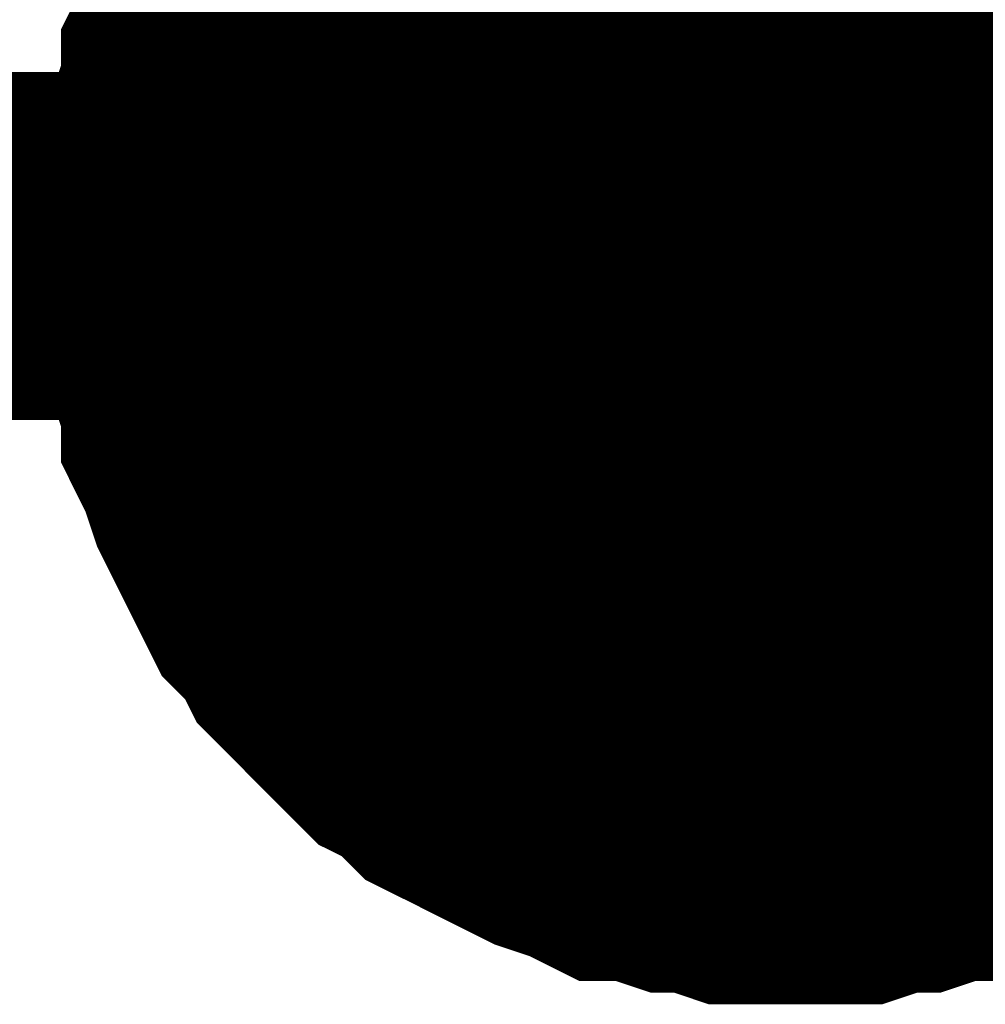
# Model space of a CAD drawing. Header units: inches. Extents: x 0 to 17, y 0 to 11.
# Tile 4 of 48: x 5.574 to 5.6068, y 5.324 to 5.3574. Entities that reach past the tile are written whole.
import ezdxf

# ---------------------------------------------------------------- set-up
doc = ezdxf.new("R2010")
doc.units = ezdxf.units.IN
doc.header["$MEASUREMENT"] = 0
doc.layers.add('Sheet', color=255, linetype='Continuous')

msp = doc.modelspace()

# ---------------------------------------------------------------- linework, layer by layer
at = {"layer": 'Sheet'}
for points in [[(5.600326, 6.149834, 0.0118, 0.0118, 0), (5.600326, 5.349733, 0.0118, 0.0118, 0)], [(8.100373, 5.449647, 0.0118, 0.0118, 0), (8.100373, 5.349733, 0.0118, 0.0118, 0), (5.600326, 5.349733, 0.0118, 0.0118, 0), (5.400513, 5.349733, 0.0118, 0.0118, 0)], [(5.580504, 5.349733, 0.0118, 0.0118, 0), (5.580504, 5.350923, 0.0118, 0.0118, 0), (5.580504, 5.351716, 0.0118, 0.0118, 0), (5.5809, 5.352905, 0.0118, 0.0118, 0), (5.5809, 5.353698, 0.0118, 0.0118, 0), (5.581297, 5.354888, 0.0118, 0.0118, 0), (5.581297, 5.355681, 0.0118, 0.0118, 0), (5.581693, 5.356473, 0.0118, 0.0118, 0), (5.58209, 5.357663, 0.0118, 0.0118, 0), (5.582486, 5.358456, 0.0118, 0.0118, 0), (5.582882, 5.359249, 0.0118, 0.0118, 0), (5.583279, 5.360042, 0.0118, 0.0118, 0), (5.583675, 5.360835, 0.0118, 0.0118, 0), (5.584468, 5.361628, 0.0118, 0.0118, 0), (5.584865, 5.362421, 0.0118, 0.0118, 0), (5.585658, 5.363214, 0.0118, 0.0118, 0), (5.586054, 5.364007, 0.0118, 0.0118, 0)], [(5.580504, 5.349733, 0.0118, 0.0118, 0), (5.580504, 5.350923, 0.0118, 0.0118, 0), (5.580504, 5.351716, 0.0118, 0.0118, 0), (5.5809, 5.352905, 0.0118, 0.0118, 0), (5.5809, 5.353698, 0.0118, 0.0118, 0), (5.581297, 5.354888, 0.0118, 0.0118, 0), (5.581297, 5.355681, 0.0118, 0.0118, 0), (5.581693, 5.356473, 0.0118, 0.0118, 0), (5.58209, 5.357663, 0.0118, 0.0118, 0), (5.582486, 5.358456, 0.0118, 0.0118, 0), (5.582882, 5.359249, 0.0118, 0.0118, 0), (5.583279, 5.360042, 0.0118, 0.0118, 0), (5.583675, 5.360835, 0.0118, 0.0118, 0), (5.584468, 5.361628, 0.0118, 0.0118, 0), (5.584865, 5.362421, 0.0118, 0.0118, 0), (5.585658, 5.363214, 0.0118, 0.0118, 0), (5.586054, 5.364007, 0.0118, 0.0118, 0)], [(5.580504, 5.349733, 0.0118, 0.0118, 0), (5.580504, 5.350923, 0.0118, 0.0118, 0), (5.580504, 5.351716, 0.0118, 0.0118, 0), (5.5809, 5.352905, 0.0118, 0.0118, 0), (5.5809, 5.353698, 0.0118, 0.0118, 0), (5.581297, 5.354888, 0.0118, 0.0118, 0), (5.581297, 5.355681, 0.0118, 0.0118, 0), (5.581693, 5.356473, 0.0118, 0.0118, 0), (5.58209, 5.357663, 0.0118, 0.0118, 0), (5.582486, 5.358456, 0.0118, 0.0118, 0), (5.582882, 5.359249, 0.0118, 0.0118, 0), (5.583279, 5.360042, 0.0118, 0.0118, 0), (5.583675, 5.360835, 0.0118, 0.0118, 0), (5.584468, 5.361628, 0.0118, 0.0118, 0), (5.584865, 5.362421, 0.0118, 0.0118, 0), (5.585658, 5.363214, 0.0118, 0.0118, 0), (5.586054, 5.364007, 0.0118, 0.0118, 0)], [(5.580504, 5.349733, 0.0118, 0.0118, 0), (5.580504, 5.350923, 0.0118, 0.0118, 0), (5.580504, 5.351716, 0.0118, 0.0118, 0), (5.5809, 5.352905, 0.0118, 0.0118, 0), (5.5809, 5.353698, 0.0118, 0.0118, 0), (5.581297, 5.354888, 0.0118, 0.0118, 0), (5.581297, 5.355681, 0.0118, 0.0118, 0), (5.581693, 5.356473, 0.0118, 0.0118, 0), (5.58209, 5.357663, 0.0118, 0.0118, 0), (5.582486, 5.358456, 0.0118, 0.0118, 0), (5.582882, 5.359249, 0.0118, 0.0118, 0), (5.583279, 5.360042, 0.0118, 0.0118, 0), (5.583675, 5.360835, 0.0118, 0.0118, 0), (5.584468, 5.361628, 0.0118, 0.0118, 0), (5.584865, 5.362421, 0.0118, 0.0118, 0), (5.585658, 5.363214, 0.0118, 0.0118, 0), (5.586054, 5.364007, 0.0118, 0.0118, 0)], [(5.580504, 5.349733, 0.0039, 0.0039, 0), (5.580504, 5.350923, 0.0039, 0.0039, 0), (5.580504, 5.351716, 0.0039, 0.0039, 0), (5.5809, 5.352905, 0.0039, 0.0039, 0), (5.5809, 5.353698, 0.0039, 0.0039, 0), (5.581297, 5.354888, 0.0039, 0.0039, 0), (5.581297, 5.355681, 0.0039, 0.0039, 0), (5.581693, 5.356473, 0.0039, 0.0039, 0), (5.58209, 5.357663, 0.0039, 0.0039, 0), (5.582486, 5.358456, 0.0039, 0.0039, 0), (5.582882, 5.359249, 0.0039, 0.0039, 0), (5.583279, 5.360042, 0.0039, 0.0039, 0)], [(5.580504, 5.349733, 0.0039, 0.0039, 0), (5.580504, 5.350923, 0.0039, 0.0039, 0), (5.580504, 5.351716, 0.0039, 0.0039, 0), (5.5809, 5.352905, 0.0039, 0.0039, 0), (5.5809, 5.353698, 0.0039, 0.0039, 0), (5.581297, 5.354888, 0.0039, 0.0039, 0), (5.581297, 5.355681, 0.0039, 0.0039, 0), (5.581693, 5.356473, 0.0039, 0.0039, 0), (5.58209, 5.357663, 0.0039, 0.0039, 0), (5.582486, 5.358456, 0.0039, 0.0039, 0), (5.582882, 5.359249, 0.0039, 0.0039, 0), (5.583279, 5.360042, 0.0039, 0.0039, 0)], [(5.580504, 5.349733, 0.0039, 0.0039, 0), (5.580504, 5.350923, 0.0039, 0.0039, 0), (5.580504, 5.351716, 0.0039, 0.0039, 0), (5.5809, 5.352905, 0.0039, 0.0039, 0), (5.5809, 5.353698, 0.0039, 0.0039, 0), (5.581297, 5.354888, 0.0039, 0.0039, 0), (5.581297, 5.355681, 0.0039, 0.0039, 0), (5.581693, 5.356473, 0.0039, 0.0039, 0), (5.58209, 5.357663, 0.0039, 0.0039, 0), (5.582486, 5.358456, 0.0039, 0.0039, 0), (5.582882, 5.359249, 0.0039, 0.0039, 0), (5.583279, 5.360042, 0.0039, 0.0039, 0)], [(5.580504, 5.349733, 0.0039, 0.0039, 0), (5.580504, 5.350923, 0.0039, 0.0039, 0), (5.580504, 5.351716, 0.0039, 0.0039, 0), (5.5809, 5.352905, 0.0039, 0.0039, 0), (5.5809, 5.353698, 0.0039, 0.0039, 0), (5.581297, 5.354888, 0.0039, 0.0039, 0), (5.581297, 5.355681, 0.0039, 0.0039, 0), (5.581693, 5.356473, 0.0039, 0.0039, 0), (5.58209, 5.357663, 0.0039, 0.0039, 0), (5.582486, 5.358456, 0.0039, 0.0039, 0), (5.582882, 5.359249, 0.0039, 0.0039, 0), (5.583279, 5.360042, 0.0039, 0.0039, 0)], [(5.600326, 5.329909, 0.0118, 0.0118, 0), (5.599137, 5.329909, 0.0118, 0.0118, 0), (5.598344, 5.329909, 0.0118, 0.0118, 0), (5.597155, 5.330306, 0.0118, 0.0118, 0), (5.596362, 5.330306, 0.0118, 0.0118, 0), (5.595173, 5.330702, 0.0118, 0.0118, 0), (5.59438, 5.330702, 0.0118, 0.0118, 0), (5.593587, 5.331099, 0.0118, 0.0118, 0), (5.592397, 5.331495, 0.0118, 0.0118, 0), (5.591604, 5.331892, 0.0118, 0.0118, 0), (5.590812, 5.332288, 0.0118, 0.0118, 0), (5.590019, 5.332685, 0.0118, 0.0118, 0), (5.589226, 5.333081, 0.0118, 0.0118, 0), (5.588433, 5.333874, 0.0118, 0.0118, 0), (5.58764, 5.33427, 0.0118, 0.0118, 0), (5.586847, 5.335063, 0.0118, 0.0118, 0), (5.586054, 5.335856, 0.0118, 0.0118, 0), (5.585658, 5.336253, 0.0118, 0.0118, 0), (5.584865, 5.337046, 0.0118, 0.0118, 0), (5.584468, 5.337839, 0.0118, 0.0118, 0), (5.583675, 5.338632, 0.0118, 0.0118, 0), (5.583279, 5.339425, 0.0118, 0.0118, 0), (5.582882, 5.340218, 0.0118, 0.0118, 0), (5.582486, 5.341011, 0.0118, 0.0118, 0), (5.58209, 5.341804, 0.0118, 0.0118, 0), (5.581693, 5.342993, 0.0118, 0.0118, 0), (5.581297, 5.343786, 0.0118, 0.0118, 0), (5.581297, 5.344579, 0.0118, 0.0118, 0), (5.5809, 5.345768, 0.0118, 0.0118, 0), (5.5809, 5.346561, 0.0118, 0.0118, 0), (5.580504, 5.347751, 0.0118, 0.0118, 0), (5.580504, 5.348544, 0.0118, 0.0118, 0), (5.580504, 5.349733, 0.0118, 0.0118, 0)], [(5.580504, 5.349733, 0.0118, 0.0118, 0), (5.580504, 5.349733, 0.0118, 0.0118, 0)], [(5.600326, 5.329909, 0.0118, 0.0118, 0), (5.599137, 5.329909, 0.0118, 0.0118, 0), (5.598344, 5.329909, 0.0118, 0.0118, 0), (5.597155, 5.330306, 0.0118, 0.0118, 0), (5.596362, 5.330306, 0.0118, 0.0118, 0), (5.595173, 5.330702, 0.0118, 0.0118, 0), (5.59438, 5.330702, 0.0118, 0.0118, 0), (5.593587, 5.331099, 0.0118, 0.0118, 0), (5.592397, 5.331495, 0.0118, 0.0118, 0), (5.591604, 5.331892, 0.0118, 0.0118, 0), (5.590812, 5.332288, 0.0118, 0.0118, 0), (5.590019, 5.332685, 0.0118, 0.0118, 0), (5.589226, 5.333081, 0.0118, 0.0118, 0), (5.588433, 5.333874, 0.0118, 0.0118, 0), (5.58764, 5.33427, 0.0118, 0.0118, 0), (5.586847, 5.335063, 0.0118, 0.0118, 0), (5.586054, 5.335856, 0.0118, 0.0118, 0), (5.585658, 5.336253, 0.0118, 0.0118, 0), (5.584865, 5.337046, 0.0118, 0.0118, 0), (5.584468, 5.337839, 0.0118, 0.0118, 0), (5.583675, 5.338632, 0.0118, 0.0118, 0), (5.583279, 5.339425, 0.0118, 0.0118, 0), (5.582882, 5.340218, 0.0118, 0.0118, 0), (5.582486, 5.341011, 0.0118, 0.0118, 0), (5.58209, 5.341804, 0.0118, 0.0118, 0), (5.581693, 5.342993, 0.0118, 0.0118, 0), (5.581297, 5.343786, 0.0118, 0.0118, 0), (5.581297, 5.344579, 0.0118, 0.0118, 0), (5.5809, 5.345768, 0.0118, 0.0118, 0), (5.5809, 5.346561, 0.0118, 0.0118, 0), (5.580504, 5.347751, 0.0118, 0.0118, 0), (5.580504, 5.348544, 0.0118, 0.0118, 0), (5.580504, 5.349733, 0.0118, 0.0118, 0)], [(5.580504, 5.349733, 0.0118, 0.0118, 0), (5.580504, 5.349733, 0.0118, 0.0118, 0)], [(5.600326, 5.329909, 0.0118, 0.0118, 0), (5.599137, 5.329909, 0.0118, 0.0118, 0), (5.598344, 5.329909, 0.0118, 0.0118, 0), (5.597155, 5.330306, 0.0118, 0.0118, 0), (5.596362, 5.330306, 0.0118, 0.0118, 0), (5.595173, 5.330702, 0.0118, 0.0118, 0), (5.59438, 5.330702, 0.0118, 0.0118, 0), (5.593587, 5.331099, 0.0118, 0.0118, 0), (5.592397, 5.331495, 0.0118, 0.0118, 0), (5.591604, 5.331892, 0.0118, 0.0118, 0), (5.590812, 5.332288, 0.0118, 0.0118, 0), (5.590019, 5.332685, 0.0118, 0.0118, 0), (5.589226, 5.333081, 0.0118, 0.0118, 0), (5.588433, 5.333874, 0.0118, 0.0118, 0), (5.58764, 5.33427, 0.0118, 0.0118, 0), (5.586847, 5.335063, 0.0118, 0.0118, 0), (5.586054, 5.335856, 0.0118, 0.0118, 0), (5.585658, 5.336253, 0.0118, 0.0118, 0), (5.584865, 5.337046, 0.0118, 0.0118, 0), (5.584468, 5.337839, 0.0118, 0.0118, 0), (5.583675, 5.338632, 0.0118, 0.0118, 0), (5.583279, 5.339425, 0.0118, 0.0118, 0), (5.582882, 5.340218, 0.0118, 0.0118, 0), (5.582486, 5.341011, 0.0118, 0.0118, 0), (5.58209, 5.341804, 0.0118, 0.0118, 0), (5.581693, 5.342993, 0.0118, 0.0118, 0), (5.581297, 5.343786, 0.0118, 0.0118, 0), (5.581297, 5.344579, 0.0118, 0.0118, 0), (5.5809, 5.345768, 0.0118, 0.0118, 0), (5.5809, 5.346561, 0.0118, 0.0118, 0), (5.580504, 5.347751, 0.0118, 0.0118, 0), (5.580504, 5.348544, 0.0118, 0.0118, 0), (5.580504, 5.349733, 0.0118, 0.0118, 0)], [(5.580504, 5.349733, 0.0118, 0.0118, 0), (5.580504, 5.349733, 0.0118, 0.0118, 0)], [(5.600326, 5.329909, 0.0118, 0.0118, 0), (5.599137, 5.329909, 0.0118, 0.0118, 0), (5.598344, 5.329909, 0.0118, 0.0118, 0), (5.597155, 5.330306, 0.0118, 0.0118, 0), (5.596362, 5.330306, 0.0118, 0.0118, 0), (5.595173, 5.330702, 0.0118, 0.0118, 0), (5.59438, 5.330702, 0.0118, 0.0118, 0), (5.593587, 5.331099, 0.0118, 0.0118, 0), (5.592397, 5.331495, 0.0118, 0.0118, 0), (5.591604, 5.331892, 0.0118, 0.0118, 0), (5.590812, 5.332288, 0.0118, 0.0118, 0), (5.590019, 5.332685, 0.0118, 0.0118, 0), (5.589226, 5.333081, 0.0118, 0.0118, 0), (5.588433, 5.333874, 0.0118, 0.0118, 0), (5.58764, 5.33427, 0.0118, 0.0118, 0), (5.586847, 5.335063, 0.0118, 0.0118, 0), (5.586054, 5.335856, 0.0118, 0.0118, 0), (5.585658, 5.336253, 0.0118, 0.0118, 0), (5.584865, 5.337046, 0.0118, 0.0118, 0), (5.584468, 5.337839, 0.0118, 0.0118, 0), (5.583675, 5.338632, 0.0118, 0.0118, 0), (5.583279, 5.339425, 0.0118, 0.0118, 0), (5.582882, 5.340218, 0.0118, 0.0118, 0), (5.582486, 5.341011, 0.0118, 0.0118, 0), (5.58209, 5.341804, 0.0118, 0.0118, 0), (5.581693, 5.342993, 0.0118, 0.0118, 0), (5.581297, 5.343786, 0.0118, 0.0118, 0), (5.581297, 5.344579, 0.0118, 0.0118, 0), (5.5809, 5.345768, 0.0118, 0.0118, 0), (5.5809, 5.346561, 0.0118, 0.0118, 0), (5.580504, 5.347751, 0.0118, 0.0118, 0), (5.580504, 5.348544, 0.0118, 0.0118, 0), (5.580504, 5.349733, 0.0118, 0.0118, 0)], [(5.580504, 5.349733, 0.0118, 0.0118, 0), (5.580504, 5.349733, 0.0118, 0.0118, 0)], [(5.600326, 5.329909, 0.0039, 0.0039, 0), (5.599137, 5.329909, 0.0039, 0.0039, 0), (5.598344, 5.329909, 0.0039, 0.0039, 0), (5.597155, 5.330306, 0.0039, 0.0039, 0), (5.596362, 5.330306, 0.0039, 0.0039, 0), (5.595173, 5.330702, 0.0039, 0.0039, 0), (5.59438, 5.330702, 0.0039, 0.0039, 0), (5.593587, 5.331099, 0.0039, 0.0039, 0), (5.592397, 5.331495, 0.0039, 0.0039, 0), (5.591604, 5.331892, 0.0039, 0.0039, 0), (5.590812, 5.332288, 0.0039, 0.0039, 0), (5.590019, 5.332685, 0.0039, 0.0039, 0), (5.589226, 5.333081, 0.0039, 0.0039, 0), (5.588433, 5.333874, 0.0039, 0.0039, 0), (5.58764, 5.33427, 0.0039, 0.0039, 0), (5.586847, 5.335063, 0.0039, 0.0039, 0), (5.586054, 5.335856, 0.0039, 0.0039, 0), (5.585658, 5.336253, 0.0039, 0.0039, 0), (5.584865, 5.337046, 0.0039, 0.0039, 0), (5.584468, 5.337839, 0.0039, 0.0039, 0), (5.583675, 5.338632, 0.0039, 0.0039, 0), (5.583279, 5.339425, 0.0039, 0.0039, 0), (5.582882, 5.340218, 0.0039, 0.0039, 0), (5.582486, 5.341011, 0.0039, 0.0039, 0), (5.58209, 5.341804, 0.0039, 0.0039, 0), (5.581693, 5.342993, 0.0039, 0.0039, 0), (5.581297, 5.343786, 0.0039, 0.0039, 0), (5.581297, 5.344579, 0.0039, 0.0039, 0), (5.5809, 5.345768, 0.0039, 0.0039, 0), (5.5809, 5.346561, 0.0039, 0.0039, 0), (5.580504, 5.347751, 0.0039, 0.0039, 0), (5.580504, 5.348544, 0.0039, 0.0039, 0), (5.580504, 5.349733, 0.0039, 0.0039, 0)], [(5.580504, 5.349733, 0.0039, 0.0039, 0), (5.580504, 5.349733, 0.0039, 0.0039, 0)], [(5.600326, 5.329909, 0.0039, 0.0039, 0), (5.599137, 5.329909, 0.0039, 0.0039, 0), (5.598344, 5.329909, 0.0039, 0.0039, 0), (5.597155, 5.330306, 0.0039, 0.0039, 0), (5.596362, 5.330306, 0.0039, 0.0039, 0), (5.595173, 5.330702, 0.0039, 0.0039, 0), (5.59438, 5.330702, 0.0039, 0.0039, 0), (5.593587, 5.331099, 0.0039, 0.0039, 0), (5.592397, 5.331495, 0.0039, 0.0039, 0), (5.591604, 5.331892, 0.0039, 0.0039, 0), (5.590812, 5.332288, 0.0039, 0.0039, 0), (5.590019, 5.332685, 0.0039, 0.0039, 0), (5.589226, 5.333081, 0.0039, 0.0039, 0), (5.588433, 5.333874, 0.0039, 0.0039, 0), (5.58764, 5.33427, 0.0039, 0.0039, 0), (5.586847, 5.335063, 0.0039, 0.0039, 0), (5.586054, 5.335856, 0.0039, 0.0039, 0), (5.585658, 5.336253, 0.0039, 0.0039, 0), (5.584865, 5.337046, 0.0039, 0.0039, 0), (5.584468, 5.337839, 0.0039, 0.0039, 0), (5.583675, 5.338632, 0.0039, 0.0039, 0), (5.583279, 5.339425, 0.0039, 0.0039, 0), (5.582882, 5.340218, 0.0039, 0.0039, 0), (5.582486, 5.341011, 0.0039, 0.0039, 0), (5.58209, 5.341804, 0.0039, 0.0039, 0), (5.581693, 5.342993, 0.0039, 0.0039, 0), (5.581297, 5.343786, 0.0039, 0.0039, 0), (5.581297, 5.344579, 0.0039, 0.0039, 0), (5.5809, 5.345768, 0.0039, 0.0039, 0), (5.5809, 5.346561, 0.0039, 0.0039, 0), (5.580504, 5.347751, 0.0039, 0.0039, 0), (5.580504, 5.348544, 0.0039, 0.0039, 0), (5.580504, 5.349733, 0.0039, 0.0039, 0)], [(5.580504, 5.349733, 0.0039, 0.0039, 0), (5.580504, 5.349733, 0.0039, 0.0039, 0)], [(5.600326, 5.329909, 0.0039, 0.0039, 0), (5.599137, 5.329909, 0.0039, 0.0039, 0), (5.598344, 5.329909, 0.0039, 0.0039, 0), (5.597155, 5.330306, 0.0039, 0.0039, 0), (5.596362, 5.330306, 0.0039, 0.0039, 0), (5.595173, 5.330702, 0.0039, 0.0039, 0), (5.59438, 5.330702, 0.0039, 0.0039, 0), (5.593587, 5.331099, 0.0039, 0.0039, 0), (5.592397, 5.331495, 0.0039, 0.0039, 0), (5.591604, 5.331892, 0.0039, 0.0039, 0), (5.590812, 5.332288, 0.0039, 0.0039, 0), (5.590019, 5.332685, 0.0039, 0.0039, 0), (5.589226, 5.333081, 0.0039, 0.0039, 0), (5.588433, 5.333874, 0.0039, 0.0039, 0), (5.58764, 5.33427, 0.0039, 0.0039, 0), (5.586847, 5.335063, 0.0039, 0.0039, 0), (5.586054, 5.335856, 0.0039, 0.0039, 0), (5.585658, 5.336253, 0.0039, 0.0039, 0), (5.584865, 5.337046, 0.0039, 0.0039, 0), (5.584468, 5.337839, 0.0039, 0.0039, 0), (5.583675, 5.338632, 0.0039, 0.0039, 0), (5.583279, 5.339425, 0.0039, 0.0039, 0), (5.582882, 5.340218, 0.0039, 0.0039, 0), (5.582486, 5.341011, 0.0039, 0.0039, 0), (5.58209, 5.341804, 0.0039, 0.0039, 0), (5.581693, 5.342993, 0.0039, 0.0039, 0), (5.581297, 5.343786, 0.0039, 0.0039, 0), (5.581297, 5.344579, 0.0039, 0.0039, 0), (5.5809, 5.345768, 0.0039, 0.0039, 0), (5.5809, 5.346561, 0.0039, 0.0039, 0), (5.580504, 5.347751, 0.0039, 0.0039, 0), (5.580504, 5.348544, 0.0039, 0.0039, 0), (5.580504, 5.349733, 0.0039, 0.0039, 0)], [(5.580504, 5.349733, 0.0039, 0.0039, 0), (5.580504, 5.349733, 0.0039, 0.0039, 0)], [(5.600326, 5.329909, 0.0039, 0.0039, 0), (5.599137, 5.329909, 0.0039, 0.0039, 0), (5.598344, 5.329909, 0.0039, 0.0039, 0), (5.597155, 5.330306, 0.0039, 0.0039, 0), (5.596362, 5.330306, 0.0039, 0.0039, 0), (5.595173, 5.330702, 0.0039, 0.0039, 0), (5.59438, 5.330702, 0.0039, 0.0039, 0), (5.593587, 5.331099, 0.0039, 0.0039, 0), (5.592397, 5.331495, 0.0039, 0.0039, 0), (5.591604, 5.331892, 0.0039, 0.0039, 0), (5.590812, 5.332288, 0.0039, 0.0039, 0), (5.590019, 5.332685, 0.0039, 0.0039, 0), (5.589226, 5.333081, 0.0039, 0.0039, 0), (5.588433, 5.333874, 0.0039, 0.0039, 0), (5.58764, 5.33427, 0.0039, 0.0039, 0), (5.586847, 5.335063, 0.0039, 0.0039, 0), (5.586054, 5.335856, 0.0039, 0.0039, 0), (5.585658, 5.336253, 0.0039, 0.0039, 0), (5.584865, 5.337046, 0.0039, 0.0039, 0), (5.584468, 5.337839, 0.0039, 0.0039, 0), (5.583675, 5.338632, 0.0039, 0.0039, 0), (5.583279, 5.339425, 0.0039, 0.0039, 0), (5.582882, 5.340218, 0.0039, 0.0039, 0), (5.582486, 5.341011, 0.0039, 0.0039, 0), (5.58209, 5.341804, 0.0039, 0.0039, 0), (5.581693, 5.342993, 0.0039, 0.0039, 0), (5.581297, 5.343786, 0.0039, 0.0039, 0), (5.581297, 5.344579, 0.0039, 0.0039, 0), (5.5809, 5.345768, 0.0039, 0.0039, 0), (5.5809, 5.346561, 0.0039, 0.0039, 0), (5.580504, 5.347751, 0.0039, 0.0039, 0), (5.580504, 5.348544, 0.0039, 0.0039, 0), (5.580504, 5.349733, 0.0039, 0.0039, 0)], [(5.580504, 5.349733, 0.0039, 0.0039, 0), (5.580504, 5.349733, 0.0039, 0.0039, 0)], [(5.613013, 5.33427, 0.0118, 0.0118, 0), (5.61222, 5.333874, 0.0118, 0.0118, 0), (5.611427, 5.333081, 0.0118, 0.0118, 0), (5.610634, 5.332685, 0.0118, 0.0118, 0), (5.609841, 5.332288, 0.0118, 0.0118, 0), (5.609049, 5.331892, 0.0118, 0.0118, 0), (5.608256, 5.331495, 0.0118, 0.0118, 0), (5.607066, 5.331099, 0.0118, 0.0118, 0), (5.606273, 5.330702, 0.0118, 0.0118, 0), (5.60548, 5.330702, 0.0118, 0.0118, 0), (5.604291, 5.330306, 0.0118, 0.0118, 0), (5.603498, 5.330306, 0.0118, 0.0118, 0), (5.602309, 5.329909, 0.0118, 0.0118, 0), (5.601516, 5.329909, 0.0118, 0.0118, 0), (5.600326, 5.329909, 0.0118, 0.0118, 0)], [(5.613013, 5.33427, 0.0118, 0.0118, 0), (5.61222, 5.333874, 0.0118, 0.0118, 0), (5.611427, 5.333081, 0.0118, 0.0118, 0), (5.610634, 5.332685, 0.0118, 0.0118, 0), (5.609841, 5.332288, 0.0118, 0.0118, 0), (5.609049, 5.331892, 0.0118, 0.0118, 0), (5.608256, 5.331495, 0.0118, 0.0118, 0), (5.607066, 5.331099, 0.0118, 0.0118, 0), (5.606273, 5.330702, 0.0118, 0.0118, 0), (5.60548, 5.330702, 0.0118, 0.0118, 0), (5.604291, 5.330306, 0.0118, 0.0118, 0), (5.603498, 5.330306, 0.0118, 0.0118, 0), (5.602309, 5.329909, 0.0118, 0.0118, 0), (5.601516, 5.329909, 0.0118, 0.0118, 0), (5.600326, 5.329909, 0.0118, 0.0118, 0)], [(5.613013, 5.33427, 0.0118, 0.0118, 0), (5.61222, 5.333874, 0.0118, 0.0118, 0), (5.611427, 5.333081, 0.0118, 0.0118, 0), (5.610634, 5.332685, 0.0118, 0.0118, 0), (5.609841, 5.332288, 0.0118, 0.0118, 0), (5.609049, 5.331892, 0.0118, 0.0118, 0), (5.608256, 5.331495, 0.0118, 0.0118, 0), (5.607066, 5.331099, 0.0118, 0.0118, 0), (5.606273, 5.330702, 0.0118, 0.0118, 0), (5.60548, 5.330702, 0.0118, 0.0118, 0), (5.604291, 5.330306, 0.0118, 0.0118, 0), (5.603498, 5.330306, 0.0118, 0.0118, 0), (5.602309, 5.329909, 0.0118, 0.0118, 0), (5.601516, 5.329909, 0.0118, 0.0118, 0), (5.600326, 5.329909, 0.0118, 0.0118, 0)], [(5.613013, 5.33427, 0.0118, 0.0118, 0), (5.61222, 5.333874, 0.0118, 0.0118, 0), (5.611427, 5.333081, 0.0118, 0.0118, 0), (5.610634, 5.332685, 0.0118, 0.0118, 0), (5.609841, 5.332288, 0.0118, 0.0118, 0), (5.609049, 5.331892, 0.0118, 0.0118, 0), (5.608256, 5.331495, 0.0118, 0.0118, 0), (5.607066, 5.331099, 0.0118, 0.0118, 0), (5.606273, 5.330702, 0.0118, 0.0118, 0), (5.60548, 5.330702, 0.0118, 0.0118, 0), (5.604291, 5.330306, 0.0118, 0.0118, 0), (5.603498, 5.330306, 0.0118, 0.0118, 0), (5.602309, 5.329909, 0.0118, 0.0118, 0), (5.601516, 5.329909, 0.0118, 0.0118, 0), (5.600326, 5.329909, 0.0118, 0.0118, 0)], [(5.609049, 5.331892, 0.0039, 0.0039, 0), (5.608256, 5.331495, 0.0039, 0.0039, 0), (5.607066, 5.331099, 0.0039, 0.0039, 0), (5.606273, 5.330702, 0.0039, 0.0039, 0), (5.60548, 5.330702, 0.0039, 0.0039, 0), (5.604291, 5.330306, 0.0039, 0.0039, 0), (5.603498, 5.330306, 0.0039, 0.0039, 0), (5.602309, 5.329909, 0.0039, 0.0039, 0), (5.601516, 5.329909, 0.0039, 0.0039, 0), (5.600326, 5.329909, 0.0039, 0.0039, 0)], [(5.609049, 5.331892, 0.0039, 0.0039, 0), (5.608256, 5.331495, 0.0039, 0.0039, 0), (5.607066, 5.331099, 0.0039, 0.0039, 0), (5.606273, 5.330702, 0.0039, 0.0039, 0), (5.60548, 5.330702, 0.0039, 0.0039, 0), (5.604291, 5.330306, 0.0039, 0.0039, 0), (5.603498, 5.330306, 0.0039, 0.0039, 0), (5.602309, 5.329909, 0.0039, 0.0039, 0), (5.601516, 5.329909, 0.0039, 0.0039, 0), (5.600326, 5.329909, 0.0039, 0.0039, 0)], [(5.609049, 5.331892, 0.0039, 0.0039, 0), (5.608256, 5.331495, 0.0039, 0.0039, 0), (5.607066, 5.331099, 0.0039, 0.0039, 0), (5.606273, 5.330702, 0.0039, 0.0039, 0), (5.60548, 5.330702, 0.0039, 0.0039, 0), (5.604291, 5.330306, 0.0039, 0.0039, 0), (5.603498, 5.330306, 0.0039, 0.0039, 0), (5.602309, 5.329909, 0.0039, 0.0039, 0), (5.601516, 5.329909, 0.0039, 0.0039, 0), (5.600326, 5.329909, 0.0039, 0.0039, 0)], [(5.609049, 5.331892, 0.0039, 0.0039, 0), (5.608256, 5.331495, 0.0039, 0.0039, 0), (5.607066, 5.331099, 0.0039, 0.0039, 0), (5.606273, 5.330702, 0.0039, 0.0039, 0), (5.60548, 5.330702, 0.0039, 0.0039, 0), (5.604291, 5.330306, 0.0039, 0.0039, 0), (5.603498, 5.330306, 0.0039, 0.0039, 0), (5.602309, 5.329909, 0.0039, 0.0039, 0), (5.601516, 5.329909, 0.0039, 0.0039, 0), (5.600326, 5.329909, 0.0039, 0.0039, 0)]]:
    msp.add_lwpolyline(points, format="xyseb", dxfattribs=at)
msp.add_lwpolyline([(5.59, 5.35, 0.02, 0.02, 1), (5.61, 5.35, 0.02, 0.02, 1)], format="xyseb", close=True, dxfattribs=at)

doc.saveas('drawing.dxf')
